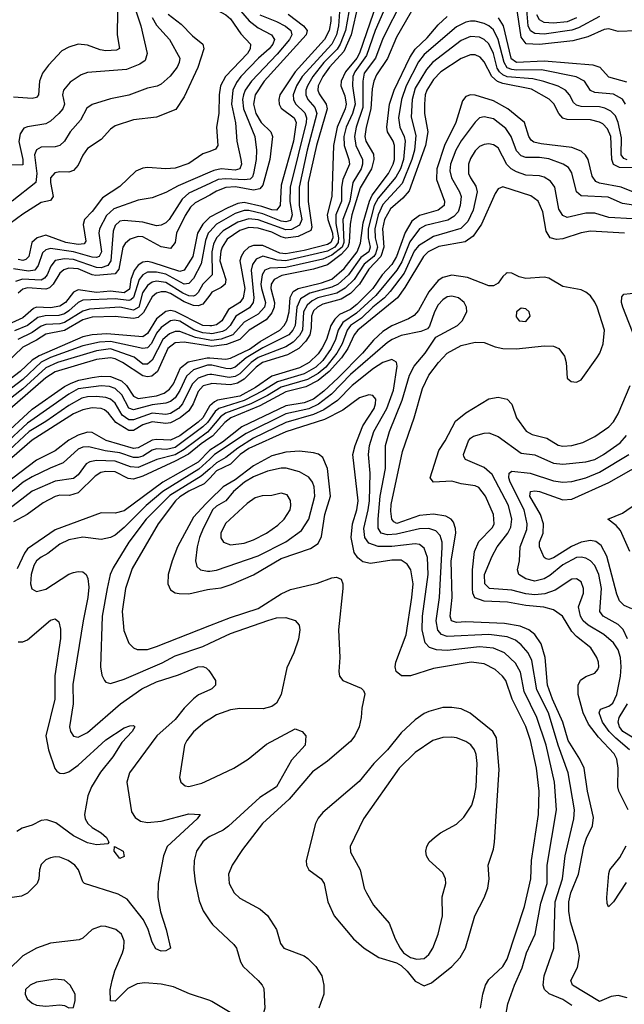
# Model space of a CAD drawing. Header units: inches. Extents: x 884549 to 1028252, y 526810 to 653624.
# Tile 150 of 256: x 959176 to 961797, y 560366 to 564636. Entities that reach past the tile are written whole.
import ezdxf

# ---------------------------------------------------------------- set-up
doc = ezdxf.new("R2010")
doc.units = ezdxf.units.IN
doc.header["$MEASUREMENT"] = 0
doc.layers.add('A9556', color=7, linetype='Continuous')
doc.layers.add('A9566', color=7, linetype='Continuous')

msp = doc.modelspace()

# ---------------------------------------------------------------- linework, layer by layer
at = {"layer": 'A9556', "color": 5}
for points, elevation in [([(959681.2, 564670), (959702.2, 564610), (959728.4, 564490), (959720, 564460), (959696.8, 564443.2), (959639.8, 564420.2), (959470, 564407.8), (959443.3, 564396.7), (959394.9, 564365.1), (959366.1, 564330), (959361.4, 564310), (959370.1, 564269.9), (959363.7, 564250), (959346.1, 564230), (959310, 564196.7), (959290, 564185.2), (959210, 564172.1), (959194.4, 564165.6), (959178.7, 564141.3), (959172.4, 564107.6), (959190.1, 564029.9), (959190, 564006.5), (959134.6, 564005.4)], 2340), ([(959599.8, 564670), (959599.3, 564570), (959608.4, 564511.6), (959595.4, 564504.6), (959550, 564501.5), (959525.7, 564505.7), (959470, 564526.3), (959430, 564530.5), (959390, 564517.7), (959359.2, 564500.8), (959300.7, 564439.3), (959275.6, 564404.4), (959262.7, 564370), (959257.6, 564310), (959250, 564298.7), (959230, 564295.2), (959150, 564301)], 2320), ([(959819.9, 564659.9), (959876.5, 564616.5), (959925.6, 564565.6), (959970.1, 564530.1), (959974.1, 564510), (959949.3, 564429.3), (959890, 564301.2), (959853.6, 564246.4), (959770, 564213.7), (959670, 564201.9), (959590, 564176.5), (959570, 564161.5), (959530, 564116.2), (959470, 564078.2), (959450.5, 564049.5), (959430, 564005.8), (959410, 563982.4), (959390, 563975.5), (959350, 563976.5), (959328.1, 563971.9), (959310.1, 563949.9), (959309.4, 563930), (959321.4, 563870), (959310, 563851.8), (959270, 563843.7), (959190, 563792.3), (959108.1, 563731.9)], 2380), ([(959750, 564645.8), (959770, 564612.3), (959825.4, 564550), (959870.1, 564470.1), (959868.4, 564450), (959859.1, 564430), (959828.9, 564391.1), (959790, 564356.1), (959771.9, 564348.1), (959730, 564339.2), (959650, 564308.6), (959570, 564293.1), (959490, 564268.2), (959467.9, 564252.1), (959439.3, 564200.7), (959394.7, 564150), (959370, 564109.8), (959351, 564090), (959330, 564084.4), (959270, 564083.7), (959250, 564072.6), (959240.1, 564050), (959250.6, 563970), (959245.9, 563930), (959144, 563850)], 2360), ([(960000, 564064.8), (959970, 564053.9), (959910, 564013), (959850, 563992.2), (959810, 563989.3), (959730, 563994.9), (959710, 563992.2), (959680.4, 563979.6), (959610, 563913.6), (959535.8, 563864.2), (959490, 563803.8), (959457.1, 563770), (959451.7, 563748.3), (959463.5, 563676.5), (959456.4, 563663.6), (959430, 563661.3), (959376.2, 563670), (959290, 563701.8), (959251.6, 563690), (959229.1, 563670), (959215.5, 563610), (959203.3, 563596.7), (959190, 563591.8), (959170, 563595.8)], 2420), ([(960000, 563975.1), (959863.8, 563916.2), (959810, 563886.6), (959750, 563863.7), (959690, 563853.2), (959584, 563816), (959552.6, 563787.4), (959521.7, 563730), (959520.1, 563710), (959530.8, 563630), (959520.4, 563610), (959510, 563604.8), (959490, 563606.8), (959410, 563629), (959310, 563643.8), (959290, 563638.5), (959275.1, 563624.9), (959257, 563570), (959241.7, 563550), (959214.9, 563545.1), (959150, 563555.2)], 2440), ([(960000, 563925.8), (959910, 563883.4), (959881.4, 563858.6), (959823.8, 563770), (959810, 563755.8), (959790, 563744.9), (959770, 563742), (959710, 563758.7), (959630, 563766.1), (959610, 563763.2), (959590, 563744.4), (959581, 563719), (959570.9, 563590), (959558.7, 563570), (959530, 563560.9), (959510, 563561.1), (959410, 563595.8), (959370, 563599.6), (959330, 563591.5), (959311.9, 563568.1), (959295.7, 563530), (959284.2, 563515.8), (959270, 563507.2), (959189.1, 563510.9), (959158.7, 563501.3)], 2460), ([(960000, 563876), (959937.7, 563842.3), (959916.8, 563823.2), (959893.4, 563786.6), (959856.8, 563710), (959849.7, 563670), (959830, 563643.9), (959790, 563651), (959710, 563695), (959690, 563696.7), (959655.5, 563684.5), (959634, 563666), (959624.1, 563650), (959605.8, 563554.2), (959590, 563534.6), (959507.1, 563527.1), (959490, 563529.8), (959430, 563556.1), (959390, 563558.9), (959368.3, 563551.7), (959350, 563537.1), (959321.4, 563490), (959306, 563474), (959290, 563468.3), (959210, 563473.4), (959190, 563467.1), (959170, 563450)], 2480), ([(960000, 563779.4), (959970, 563749.9), (959947.3, 563710), (959927, 563610), (959890, 563549.6), (959870, 563543.9), (959750, 563582.6), (959730, 563587), (959710, 563584.9), (959690, 563572.2), (959672.1, 563547.9), (959657.7, 563510), (959652, 563468), (959630, 563451.6), (959570, 563458.6), (959510, 563452.9), (959430, 563464.6), (959410, 563454.1), (959374.4, 563410), (959350, 563393.7), (959310, 563386.7), (959250, 563390.2), (959236.2, 563383.8), (959190, 563343.7), (959110, 563307.3)], 2520), ([(960000, 563717.6), (959993.2, 563710), (959981.2, 563678.8), (959962.5, 563577.5), (959930, 563513.7), (959910, 563491.8), (959890, 563489.5), (959810, 563532.1), (959770, 563541.1), (959730, 563540.9), (959710, 563530.2), (959693.6, 563510), (959670, 563431.9), (959658.1, 563421.9), (959650, 563418.8), (959590, 563425.1), (959450, 563420), (959430, 563409.7), (959390, 563373.6), (959370, 563361.4), (959346.2, 563353.8), (959287.3, 563352.7), (959255.1, 563344.9), (959210, 563310.8), (959153.3, 563286.7)], 2540), ([(960000, 563519.1), (959970.6, 563489.4), (959950, 563453.3), (959937.8, 563442.2), (959930, 563437.9), (959910, 563438.5), (959883.4, 563450), (959810, 563496.2), (959770, 563502.6), (959750, 563497.8), (959730, 563483.5), (959708.9, 563451.1), (959692.7, 563390), (959670, 563376.5), (959610, 563389.6), (959478.5, 563381.5), (959450, 563372.8), (959370, 563322.9), (959350, 563317), (959290, 563315.1), (959270, 563307.9), (959230, 563279.7), (959168.5, 563250)], 2560), ([(960000, 563442.3), (959970, 563403.2), (959950, 563395.6), (959930, 563396.8), (959890, 563412.7), (959830, 563448.3), (959810, 563455.8), (959790, 563456.6), (959770, 563449.6), (959750, 563434.5), (959713, 563367), (959690, 563345.3), (959670, 563340.9), (959590, 563349.8), (959490, 563346.6), (959450, 563334.8), (959370, 563289), (959290, 563273), (959250, 563246.9), (959190, 563216.5), (959115.6, 563144.4)], 2580), ([(960000, 563308.9), (959970, 563310.6), (959850, 563371.5), (959830, 563374.9), (959810, 563370.8), (959770, 563338.4), (959730, 563276.1), (959710, 563260.8), (959554.3, 563274.3), (959490, 563270), (959450, 563260.3), (959261.2, 563178.8), (959230, 563159.6), (959179.1, 563110), (959090, 563044.5)], 2620), ([(960000, 563275.1), (959970, 563278.1), (959931.3, 563291.3), (959870, 563328.7), (959847, 563333), (959829.6, 563330), (959790, 563301.4), (959770, 563276.7), (959748.2, 563231.8), (959730, 563213.6), (959710, 563210.5), (959570, 563240.9), (959521.7, 563238.3), (959450, 563222.1), (959310, 563170.7), (959269.5, 563150.5), (959190, 563076.5), (959090, 563000.5)], 2640), ([(960000, 563246.6), (959938.4, 563258.4), (959870, 563283.4), (959850, 563284.2), (959826, 563274), (959797.5, 563250), (959750, 563160.3), (959730, 563142.3), (959710, 563141.9), (959672.1, 563172.1), (959570, 563208.6), (959510, 563200.4), (959340.6, 563150), (959290, 563126.7), (959190, 563035.2), (959110, 562973.4)], 2660), ([(960000, 563220.8), (959890, 563238.3), (959850, 563235.4), (959818.7, 563210), (959773.2, 563110), (959749.1, 563090.8), (959730, 563087.8), (959710, 563091.5), (959621.7, 563150), (959590, 563165.3), (959570, 563169.6), (959510, 563162.2), (959330.3, 563109.7), (959290, 563083.2), (959133, 562947)], 2680), ([(959096.7, 562823.3), (959230, 562947.3), (959370, 563045.2), (959399.4, 563060.6), (959432.5, 563072.5), (959490, 563084.7), (959530.2, 563090.2), (959570, 563089.1), (959617.5, 563070), (959639.7, 563050), (959670, 563004), (959690, 562992.9), (959770, 563005.8), (959802.9, 563017.1), (959826.4, 563033.6), (959843, 563057), (959874.1, 563125.9), (959907, 563153), (959989.5, 563170.5), (960000, 563169.7)], 2720), ([(960000, 563137.6), (959990, 563137.5), (959930, 563117.5), (959899.3, 563090), (959870, 563027.5), (959850, 562996.9), (959830, 562980.9), (959810, 562973.4), (959750, 562965.7), (959670, 562944.5), (959650, 562951.1), (959618.8, 563010), (959590, 563037.5), (959565, 563045), (959530, 563048.2), (959430, 563034.8), (959390, 563012.1), (959210, 562887), (959110, 562794.1)], 2740), ([(960000, 563097), (959990, 563096.6), (959950, 563081.6), (959924.4, 563055.6), (959882.7, 562970), (959864.7, 562950), (959830, 562928.9), (959810, 562924.6), (959750, 562929.4), (959670, 562901.7), (959650, 562901), (959621.1, 562921.1), (959590, 562973.6), (959570, 562991), (959550, 562998), (959510, 563002.1), (959470, 563000.7), (959445.6, 562994.4), (959390, 562963), (959290, 562893.4), (959218.2, 562850), (959130.6, 562769.4)], 2760), ([(960000, 563056), (959972.2, 563047.8), (959950, 563024.2), (959927.8, 562970), (959910, 562939.5), (959872.6, 562910), (959830, 562888.3), (959810, 562885.1), (959750, 562892.4), (959710, 562879.4), (959670, 562854.8), (959650, 562855.2), (959592.7, 562890), (959562.1, 562930), (959544.7, 562944.7), (959530, 562950.7), (959490, 562953.7), (959450, 562944.8), (959410, 562926.4), (959230, 562813.4), (959143.1, 562736.9)], 2780), ([(960000, 562961.4), (959999.3, 562960.7), (959969.7, 562910.3), (959949.8, 562890.2), (959870, 562831.9), (959830, 562812.2), (959770, 562816.4), (959750, 562812.4), (959690, 562779.2), (959670, 562777.3), (959551.8, 562811.8), (959490, 562845.5), (959470, 562846.8), (959430, 562834.8), (959390, 562812.1), (959330, 562765.9), (959250, 562725.4), (959110, 562621.2)], 2820), ([(960000, 562903.4), (959990.6, 562890), (959970.7, 562870), (959850, 562780.9), (959812.8, 562772.8), (959770, 562775.2), (959750, 562769.5), (959710, 562743.4), (959690, 562737.1), (959670, 562737.1), (959610, 562758.2), (959546.5, 562766.5), (959476.1, 562783.9), (959450, 562782.1), (959430, 562774.2), (959365.6, 562714.4), (959308, 562692), (959230, 562654), (959191.3, 562630), (959090, 562547)], 2840), ([(960000, 562859.2), (959990, 562847.4), (959890, 562772.9), (959850, 562749.4), (959771.3, 562728.7), (959690, 562693.9), (959656.5, 562696.5), (959590, 562721.7), (959510, 562724.5), (959481.1, 562718.9), (959465, 562710), (959430, 562662.9), (959410, 562646.4), (959330, 562635.4), (959230, 562591.4), (959116.8, 562503.2)], 2860), ([(960000, 562822.3), (959962.4, 562797.6), (959907.6, 562752.4), (959850, 562721.3), (959710, 562656.7), (959670, 562644.4), (959646.3, 562646.3), (959590, 562675), (959550, 562677.6), (959528, 562672), (959503.8, 562656.2), (959430, 562585), (959392.5, 562572.5), (959350, 562574.2), (959330, 562569.1), (959278.8, 562541.2), (959209, 562491), (959150, 562458.6)], 2880), ([(960000.1, 562770), (959950, 562718), (959797.5, 562630), (959630, 562506.9), (959590, 562496.4), (959530, 562497.5), (959330, 562424.5), (959210, 562341.7), (959196.9, 562323.1), (959165.2, 562254.8)], 2920), ([(960000, 562730.5), (959952.9, 562687.1), (959797.2, 562590), (959724.5, 562530), (959630, 562434.2), (959590, 562400.4), (959570, 562390.9), (959530, 562382.3), (959450, 562392.1), (959390, 562381), (959350, 562361.5), (959299.1, 562320.9), (959270, 562305.3), (959249.8, 562290.2), (959238.1, 562270), (959225.8, 562230), (959222.7, 562190), (959228.5, 562168.5), (959250, 562156.1), (959290, 562166.5), (959390, 562231.4), (959410, 562239.1), (959430, 562243.2), (959450, 562241.2), (959464.9, 562230), (959472.4, 562212.4), (959475.5, 562175.5), (959472.5, 562130), (959450.9, 562030), (959407.5, 561752.5), (959408.7, 561670), (959392.4, 561570), (959397.1, 561550), (959410, 561529.2), (959430, 561525.5), (959470, 561544.4), (959612.9, 561670), (959706.3, 561733.7), (959770, 561764.9), (959864.4, 561795.6), (959949.2, 561829.2), (959970, 561830.9), (959985.4, 561825.4), (959995.2, 561815.2), (960000, 561808.1)], 2940), ([(960000, 562688.9), (959963, 562657), (959827.3, 562572.7), (959724.6, 562470), (959650.1, 562370), (959581.2, 562258.8), (959569.3, 562230), (959555.6, 562170), (959534.2, 562050), (959527, 561830), (959533.2, 561793.2), (959543.6, 561770), (959550, 561763.1), (959570, 561758.2), (959630, 561776.8), (959793.4, 561846.6), (959850, 561877.3), (959970, 561917.7), (960000, 561932)], 2960), ([(960000, 562648.4), (959976.3, 562623.7), (959910, 562591.7), (959870, 562566.6), (959852, 562550), (959777, 562450), (959663.6, 562256.4), (959634.5, 562170), (959620.3, 562070), (959627.5, 561987.5), (959650, 561932.6), (959670, 561912), (959685.7, 561905.7), (959730, 561905.4), (959770, 561917.5), (960000, 562008.5)], 2980), ([(960000, 562554), (959982.7, 562537.3), (959930, 562478.4), (959860.9, 562350), (959836.8, 562290), (959820.1, 562230), (959818.3, 562190), (959830, 562163.2), (959850.8, 562150.8), (959867.3, 562147.3), (959910, 562147), (959990, 562165.3), (960000, 562166.6)], 3020), ([(960000, 562486.1), (959971.5, 562430), (959956.2, 562390), (959945, 562350), (959938.9, 562290), (959944.9, 562264.9), (959959.5, 562250), (959990, 562244.1), (960000, 562245.4)], 3040), ([(959170, 561938), (959190, 561937.8), (959210, 561946.6), (959310, 562032.6), (959330, 562038.7), (959345.7, 562025.7), (959353.1, 561993.1), (959353.2, 561953.2), (959328.8, 561791.2), (959329, 561690), (959289.2, 561530), (959301.5, 561470), (959328.9, 561388.9), (959337.8, 561377.8), (959350, 561368.8), (959367.4, 561367.4), (959390, 561374.7), (959430, 561403.4), (959550, 561513), (959630, 561565.4), (959654.1, 561574.1), (959670, 561574.9), (959674.9, 561570), (959664.4, 561550), (959618.7, 561501.3), (959580.4, 561439.6), (959527.1, 561372.9), (959488.4, 561310), (959471.8, 561270), (959456.8, 561190), (959460.9, 561170), (959471.2, 561150), (959490, 561132.9), (959528.9, 561110), (959552.1, 561090), (959563.1, 561070), (959558, 561062), (959510, 561057.9), (959470, 561065.9), (959410, 561096.5), (959333.2, 561153.2), (959293.9, 561166.1), (959270, 561163), (959230, 561142.5), (959187.6, 561130), (959164.1, 561115.9)], 2920), ([(960000, 561729.6), (959952.1, 561707.9), (959930, 561691.7), (959888.8, 561650), (959850, 561601.3), (959771.3, 561530), (959652.3, 561370), (959640.2, 561330), (959661.6, 561201.6), (959676.6, 561176.6), (959700, 561160), (959730, 561154.6), (959790, 561160.4), (959910, 561191.7), (959958, 561190), (959945.2, 561170), (959815.8, 561050), (959799.5, 561010), (959776.1, 560890), (959775.8, 560830), (959787.1, 560767.1), (959811.8, 560690), (959830, 560609.6), (959810, 560598.9), (959790, 560597.4), (959766.2, 560606.2), (959750, 560635.1), (959732.6, 560690), (959713, 560733), (959642.1, 560822.1), (959603.5, 560843.5), (959457.2, 560890), (959450, 560897.2), (959431, 560950), (959414.8, 560970), (959386.3, 560990), (959350, 561004.8), (959330, 561006.2), (959310, 561001.5), (959290, 560993.5), (959270, 560973.3), (959262.8, 560950), (959259.6, 560910), (959251.5, 560890), (959210, 560848.3), (959184.3, 560835.7), (959050, 560817.2)], 2940), ([(960000, 561603.1), (959979.2, 561590), (959930, 561547.8), (959900.7, 561510), (959891.3, 561490), (959869, 561350), (959874.4, 561330), (959893.3, 561313.3), (959910.3, 561310.4), (959965.8, 561325.8), (960000, 561341.7)], 2960), ([(960000, 561093.4), (959993.1, 561090), (959970, 561070.7), (959943, 561030), (959932, 560990), (959931.1, 560950), (959937.3, 560897.3), (959955.1, 560815.1), (959971.2, 560771.2), (960000, 560728.8)], 2960), ([(960000, 560382.1), (959912.2, 560412.2), (959842.5, 560442.5), (959790, 560453.7), (959718.8, 560458.8), (959685, 560455), (959645.2, 560434.8), (959590, 560380.5), (959570, 560382), (959569.3, 560429.3), (959576.6, 560470), (959589, 560511), (959622.6, 560590), (959628.5, 560610), (959630, 560642), (959617.4, 560670), (959592.8, 560690), (959550, 560703.1), (959530, 560704.5), (959490.4, 560690), (959450, 560652.6), (959434.3, 560645.7), (959310, 560631.8), (959249.7, 560610.3), (959190, 560576.2), (959126.3, 560513.7)], 2960)]:
    msp.add_lwpolyline(points, dxfattribs=dict(at, elevation=elevation))
for points, elevation in [([(959610, 560998), (959586.4, 561030), (959588, 561050), (959624.9, 561030), (959630, 561006.6)], 2920), ([(959330, 560474.8), (959250, 560461.8), (959222.4, 560450), (959202, 560430), (959200.2, 560410), (959208.6, 560390), (959230, 560371.9), (959250, 560363.2), (959290, 560358.9), (959350, 560363.8), (959370, 560360.7), (959390, 560351), (959410, 560352), (959416.9, 560383.1), (959416.3, 560410), (959395.8, 560450), (959370, 560470.9)], 2980)]:
    msp.add_lwpolyline(points, close=True, dxfattribs=dict(at, elevation=elevation))
at = {"layer": 'A9566', "color": 5}
for points, elevation in [([(960793.8, 564766.2), (960716.6, 564590), (960679.3, 564480.7), (960628.9, 564410), (960621, 564390), (960618.3, 564350), (960630, 564270), (960619.1, 564230), (960591.5, 564170), (960581.7, 564130), (960583.3, 564090), (960603.3, 564030), (960605.4, 564010), (960577.3, 563942.7), (960571.8, 563910), (960570.8, 563850), (960546.7, 563790), (960547.3, 563752.7), (960559, 563690), (960557.6, 563670), (960543, 563650), (960510, 563632.7), (960330, 563590), (960292.9, 563592.9), (960230, 563610.2), (960201.6, 563598.4), (960184.9, 563575.1), (960179.9, 563550), (960191.2, 563430), (960188.9, 563410), (960173.1, 563386.9), (960113.6, 563350), (960088.8, 563310), (960070, 563291.7), (960055.6, 563284.4), (960010, 563274), (960000, 563275.1)], 2640), ([(960070.6, 564750), (960170.7, 564630.7), (960210, 564600.9), (960268.5, 564570), (960280.3, 564550), (960274, 564530), (960257.6, 564510), (960211.2, 564468.8), (960135.5, 564390), (960115.8, 564364.2), (960100.2, 564330), (960094.2, 564270), (960111.2, 564188.8), (960117.1, 564110), (960135.2, 564030), (960137.4, 564010), (960130.8, 563989.2), (960110, 563983.3), (960050, 563989.5), (960017.4, 563982.6), (960000, 563975.1)], 2440), ([(960836.1, 564723.9), (960750, 564555.2), (960718.3, 564470), (960670, 564403.9), (960663.9, 564370), (960664.4, 564255.6), (960634.9, 564170), (960627.2, 564130), (960633.6, 564090), (960662.5, 564030), (960662.5, 564010), (960656.6, 563990), (960620.7, 563930), (960607, 563850), (960577.8, 563770), (960581.8, 563670), (960573.6, 563650), (960530, 563614.6), (960490, 563597.5), (960330, 563561.3), (960260.7, 563559.3), (960238.7, 563550), (960227.3, 563530), (960222.3, 563490), (960223.9, 563470), (960242.6, 563410), (960238.2, 563390), (960210, 563359), (960150, 563324.5), (960100.5, 563270), (960050, 563250.3), (960010, 563244.7), (960000, 563246.6)], 2660), ([(960000, 564712.7), (960030, 564678.7), (960070, 564657.6), (960090, 564639.8), (960135.5, 564575.5), (960177.1, 564530), (960175.2, 564510), (960163.2, 564490), (960069.1, 564390), (960046.6, 564350), (960040.8, 564310), (960039.9, 564230), (960030.1, 564170), (960035, 564090), (960025.8, 564074.2), (960000, 564064.8)], 2420), ([(960724.5, 564710), (960649.3, 564490.7), (960637.6, 564470), (960588.7, 564410), (960569.8, 564370), (960569, 564350), (960585.8, 564305.8), (960591.4, 564270), (960587.7, 564250), (960553, 564170), (960537.3, 564090), (960529, 563870), (960509.7, 563790), (960511.9, 563770), (960532.8, 563710), (960534.3, 563690), (960524.4, 563670), (960510, 563662), (960410, 563635.2), (960330, 563620.6), (960304.2, 563624.2), (960230, 563657.4), (960190, 563657.7), (960169.7, 563650), (960147.8, 563630), (960135.9, 563610), (960130.9, 563590), (960151.7, 563470), (960145.8, 563430), (960130.1, 563410), (960081.2, 563378.8), (960052.6, 563330), (960030, 563313.1), (960010, 563308.3), (960000, 563308.9)], 2620), ([(961689.2, 564650.8), (961598.6, 564601.4), (961569.2, 564590.8), (961450, 564573.5), (961410, 564577), (961390, 564588.6), (961380.1, 564610), (961368.6, 564750)], 2660), ([(960643.7, 564703.7), (960613.2, 564570), (960581.7, 564498.3), (960518.6, 564430), (960490.5, 564390), (960470, 564350), (960468.5, 564330), (960474.1, 564314.1), (960504.9, 564270), (960508.9, 564250), (960462.5, 564090), (960426.5, 563930), (960427.3, 563847.3), (960443.3, 563736.7), (960438.2, 563721.8), (960383.9, 563696.1), (960330, 563689.4), (960310, 563694.8), (960270, 563715.5), (960210, 563732.7), (960170, 563734.7), (960130, 563721.7), (960076.2, 563683.8), (960053.5, 563650), (960048, 563632), (960044, 563590), (960069.3, 563510), (960066.5, 563490), (960050, 563475.1), (960010, 563455.3), (960000, 563442.3)], 2580), ([(960890, 564700.4), (960810, 564560.7), (960770, 564468), (960723.5, 564396.5), (960711.4, 564370), (960703.9, 564336.1), (960698.5, 564250), (960678.1, 564170), (960673, 564130), (960676.4, 564110), (960710, 564053.5), (960712.2, 564030), (960702, 563990), (960652.8, 563907.2), (960616.6, 563790), (960608.3, 563750), (960604.5, 563670), (960598.3, 563650), (960570, 563617.6), (960510, 563573.5), (960450, 563554), (960313, 563527), (960278.8, 563510), (960267, 563490), (960265.6, 563470), (960280.5, 563410), (960279.5, 563390), (960270, 563365.4), (960244.7, 563335.3), (960170.4, 563289.6), (960130, 563249.8), (960072.6, 563227.4), (960010, 563219.3), (960000, 563220.8)], 2680), ([(960602.7, 564670), (960589.2, 564590), (960566.1, 564530), (960552.1, 564507.9), (960494.6, 564450), (960447.3, 564390), (960423.3, 564350), (960417.1, 564330), (960417.1, 564310), (960425.7, 564290), (960455.6, 564255.6), (960464.3, 564230), (960422.6, 564070), (960387.8, 563910), (960388.5, 563830), (960399.7, 563770), (960390, 563745.8), (960353.9, 563726.1), (960330, 563724.3), (960210, 563768.2), (960170, 563772), (960122, 563758), (960058.8, 563721.2), (960029.8, 563690), (960017, 563663), (960008.8, 563630), (960010.8, 563530), (960000, 563519.1)], 2560), ([(960562.5, 564670), (960559, 564610), (960549.5, 564570), (960529.4, 564530.6), (960400.3, 564390), (960375.7, 564350), (960361.7, 564310), (960363.1, 564290), (960371.9, 564271.9), (960411.8, 564231.8), (960419.5, 564210), (960417.9, 564190), (960348.4, 563910), (960347.8, 563847.8), (960357.6, 563790), (960350, 563766), (960330, 563760), (960310, 563763.1), (960230, 563794.8), (960170, 563808.9), (960150, 563809.2), (960110, 563795.1), (960029, 563750), (960000, 563717.6)], 2540), ([(961850, 564587.4), (961770, 564585.3), (961730, 564596.6), (961710, 564594.2), (961638.6, 564561.4), (961574.7, 564545.3), (961430, 564529.4), (961371.1, 564531.1), (961350, 564559.9), (961330, 564696.8)], 2680), ([(960340.6, 564660.6), (960406.8, 564610), (960422.8, 564590), (960417.5, 564570), (960235.5, 564370), (960196.4, 564310), (960190.3, 564270), (960200.4, 564230), (960223.4, 564190), (960264.9, 564150), (960271.6, 564130), (960260.4, 564030), (960230, 563919.4), (960217.8, 563902.2), (960190, 563897.7), (960111.2, 563911.2), (960070, 563908.4), (960030, 563892.2), (960000, 563876)], 2480), ([(960216.8, 564656.8), (960290, 564628.8), (960328.8, 564608.8), (960351.1, 564590), (960356.1, 564570), (960345.9, 564550), (960292.8, 564487.2), (960180.6, 564370), (960154, 564330), (960146, 564310), (960142.1, 564290), (960146.8, 564250), (960195.3, 564130), (960202.9, 564070), (960201.3, 564030), (960189.7, 563970), (960185.3, 563954.7), (960175.4, 563944.6), (960150, 563941.1), (960070, 563946.4), (960036.9, 563943.1), (960000, 563925.8)], 2460), ([(960525, 564650), (960525.2, 564630), (960517.3, 564590), (960498.3, 564550), (960370.3, 564410), (960304.5, 564310), (960299.1, 564290), (960300.6, 564270), (960310, 564252.7), (960366.8, 564210), (960374.8, 564190), (960362.6, 564110), (960310, 563918.8), (960304.8, 563830), (960290.1, 563810), (960270, 563811.3), (960226.5, 563826.5), (960150, 563843.1), (960121.3, 563838.7), (960079.2, 563820.8), (960000.3, 563779.7), (960000, 563779.4)], 2520), ([(960000, 563169.7), (960070, 563164.6), (960090, 563167.9), (960171.9, 563208.1), (960218.9, 563241.1), (960303.4, 563290), (960323.3, 563310), (960334.3, 563330), (960344.3, 563370), (960348.4, 563431.6), (960362.1, 563457.9), (960383.5, 563470), (960484.9, 563495.1), (960530, 563511.5), (960583.2, 563556.8), (960639, 563630), (960653.3, 563666.7), (960665.2, 563754.8), (960692.4, 563850), (960704.8, 563875.2), (960775.6, 563970), (960796, 564010), (960800.6, 564030), (960801.3, 564090), (960795.9, 564110), (960771.4, 564150), (960767.3, 564170), (960779.7, 564270), (960798.9, 564330), (960867.1, 564472.9), (960890.8, 564509.2), (960942.1, 564557.9), (960990, 564614.4), (961030, 564650)], 2720), ([(961803, 564270), (961790, 564291.4), (961750, 564312.8), (961670, 564321.2), (961650, 564329.4), (961625.2, 564370), (961588.5, 564388.5), (961438.7, 564418.7), (961330, 564417.9), (961310, 564419.7), (961290, 564427.8), (961275.9, 564450), (961250.8, 564550.8), (961230, 564592.2), (961210, 564609.9), (961190, 564619.6), (961150.4, 564629.6), (961130.1, 564629.9), (961110, 564625.9), (961070, 564605.6), (960930, 564485), (960905.8, 564454.2), (960851.2, 564350), (960831.4, 564290), (960819, 564210), (960824.4, 564170), (960843.4, 564130), (960847.7, 564110), (960840.5, 564030), (960826.4, 563990), (960806.6, 563953.4), (960730, 563862.6), (960713.2, 563830), (960687.5, 563730), (960686.8, 563690), (960696.2, 563650), (960690.2, 563630), (960655.2, 563604.8), (960602, 563530), (960557.4, 563490), (960530, 563475.8), (960433.7, 563450), (960393.7, 563426.3), (960378.1, 563390), (960369.8, 563310), (960360.8, 563290), (960343.1, 563270), (960230, 563213.7), (960158.6, 563170), (960110, 563129.7), (960090, 563122.6), (960070, 563123), (960010, 563137.7), (960000, 563137.6)], 2740), ([(961250, 564644.9), (961271.8, 564610), (961305.7, 564470), (961330, 564451.7), (961450, 564457.3), (961661, 564441), (961690.6, 564430), (961729, 564389), (961806.9, 564366.9)], 2720), ([(961590, 564644.9), (961550, 564626.3), (961490, 564621.3), (961450, 564624), (961430, 564635.4), (961418, 564658)], 2640), ([(961810, 564028.5), (961794.8, 564034.9), (961784.2, 564050), (961784.5, 564124.5), (961770.9, 564190.9), (961758.7, 564218.7), (961739.4, 564239.4), (961712.9, 564252.9), (961690, 564258.1), (961610, 564260.5), (961590, 564265.8), (961577, 564277), (961559.7, 564310), (961542, 564330), (961510, 564347.5), (961448.9, 564368.9), (961400.2, 564380.2), (961290, 564388.8), (961270, 564396.8), (961255.7, 564410), (961246.7, 564426.7), (961229.7, 564490), (961210, 564531.7), (961190, 564550.7), (961170, 564560.9), (961130, 564563), (961090, 564545.7), (960965.5, 564450), (960939.5, 564420.5), (960890, 564339), (960877.6, 564290), (960873.8, 564213.8), (960894, 564134), (960888.4, 564070), (960876.9, 564030), (960833.6, 563926.4), (960750, 563834.5), (960730.2, 563790), (960715.1, 563730), (960717.6, 563690), (960727.2, 563650), (960719, 563621), (960710.8, 563609.2), (960670, 563576), (960626.4, 563510), (960587.7, 563472.3), (960550.4, 563449.6), (960469.3, 563430), (960443.6, 563416.4), (960421.9, 563398.1), (960407, 563370), (960401.7, 563290), (960390, 563266.4), (960362.4, 563237.6), (960330, 563218.3), (960210, 563171.5), (960179.8, 563150), (960130, 563100.1), (960110, 563088.7), (960085.1, 563085.1), (960010, 563097.4), (960000, 563097)], 2760), ([(961873.9, 563993.9), (961775.9, 563995.8), (961750, 564008.2), (961743.7, 564030), (961739, 564130), (961723.7, 564163.7), (961704.1, 564184.1), (961690, 564192.1), (961650, 564201.9), (961550, 564203.4), (961530, 564209.5), (961513, 564230), (961492.1, 564272.1), (961471.2, 564291.2), (961394.7, 564334.7), (961270, 564359.2), (961248, 564368), (961222.9, 564390), (961190, 564454.2), (961173.1, 564473.1), (961150, 564484.5), (961130, 564484.6), (961090, 564467.5), (961002, 564410), (960970, 564377.5), (960941.7, 564330), (960934.4, 564310), (960930.4, 564270.4), (960931.7, 564230), (960945.7, 564150), (960935.5, 564090), (960865.2, 563894.8), (960837.5, 563862.5), (960784, 563815.9), (960758.3, 563770), (960749.3, 563730), (960754.8, 563650), (960742.3, 563610), (960690, 563554.3), (960649.3, 563490), (960610, 563449.2), (960570, 563424.6), (960490, 563402.6), (960467.1, 563390), (960450, 563373.2), (960441.1, 563350), (960440.3, 563299.7), (960433.5, 563270), (960417.4, 563242.6), (960386.2, 563210), (960337.4, 563182.6), (960228.6, 563150), (960201.7, 563130), (960150, 563076.8), (960120.3, 563059.7), (960090, 563053), (960010, 563058.9), (960000, 563056)], 2780), ([(961844.9, 563884.9), (961783.5, 563910), (961690, 563927), (961673.9, 563933.9), (961657.8, 563957.8), (961640.8, 564030), (961629.5, 564049.5), (961610, 564066.7), (961570, 564081.7), (961437.4, 564097.4), (961405.6, 564105.7), (961394, 564114), (961383.7, 564130), (961364.6, 564190), (961292.7, 564250), (961230, 564284.6), (961150.7, 564309.3), (961130, 564311), (961110, 564303.4), (961095.6, 564284.4), (961067.4, 564190), (961018, 564090), (960984.1, 563990), (960983, 563943), (961017.8, 563850), (961015.7, 563830), (960991, 563810), (960910, 563787.7), (960876.9, 563763.1), (960846.8, 563713.2), (960809.7, 563610), (960790, 563575), (960748, 563530), (960706.6, 563470), (960638.2, 563401.8), (960610, 563380), (960562.6, 563357.4), (960542.1, 563337.9), (960524.4, 563310), (960505.6, 563250), (960487.1, 563212.9), (960470, 563187.9), (960430.6, 563150), (960390, 563127), (960270, 563090.2), (960199, 563041), (960130, 563003.5), (960034.1, 562985.9), (960020.3, 562979.7), (960000, 562961.4)], 2820), ([(961885.4, 563825.4), (961790, 563838.7), (961726.8, 563866.8), (961610, 563872.8), (961589.9, 563889.9), (961570, 563971.5), (961555.9, 563995.9), (961532.6, 564010), (961470, 564032.9), (961430, 564039), (961370, 564038.8), (961350, 564045.3), (961330, 564067.1), (961307.2, 564130), (961284.2, 564164.2), (961230, 564206.1), (961190, 564215.6), (961170, 564210.5), (961150, 564192.3), (961090, 564110.9), (961067.4, 564070), (961044.4, 564010), (961041.1, 563981.1), (961047.8, 563950), (961083.1, 563890), (961089.7, 563870), (961086.4, 563830), (961076.5, 563803.5), (961057.9, 563782.1), (961032.5, 563767.5), (960935.8, 563744.2), (960910, 563728.7), (960867.3, 563672.7), (960833.5, 563586.5), (960811.7, 563550), (960719.8, 563440.2), (960636.6, 563363.4), (960576.7, 563323.3), (960556.8, 563290), (960545.1, 563250), (960526.3, 563210), (960490, 563158.8), (960459.8, 563130), (960410, 563100.4), (960294, 563066), (960230, 563026.1), (960150, 562984.3), (960039.7, 562950), (960023.3, 562936.7), (960000, 562903.4)], 2840), ([(961832.8, 563772.8), (961730, 563779), (961670, 563797.9), (961630, 563797.4), (961550, 563779.1), (961530, 563786.5), (961513.9, 563813.9), (961496.6, 563910), (961476.7, 563936.7), (961450, 563953.7), (961430, 563959.6), (961370, 563961.8), (961330, 563975.8), (961306.4, 563990), (961287.9, 564007.9), (961250, 564080.2), (961230, 564094), (961210, 564097.9), (961190, 564095.6), (961170, 564086.6), (961150, 564067.5), (961130, 564033.8), (961122.1, 564010), (961122.4, 563970), (961130.1, 563950), (961154.3, 563914.3), (961159.3, 563890), (961142.2, 563810), (961119.6, 563760.4), (961088.9, 563731.1), (960970, 563695.9), (960904.6, 563655.4), (960886.9, 563633.1), (960842.4, 563537.6), (960781.8, 563458.2), (960757.3, 563430), (960707.4, 563390), (960658.1, 563341.9), (960610, 563309.4), (960596, 563290), (960574.3, 563230), (960551.3, 563190), (960502.7, 563130), (960470, 563102.3), (960424.2, 563075.8), (960310, 563043), (960250, 563006.4), (960177.8, 562970), (960068.8, 562930), (960046.2, 562913.8), (960000, 562859.2)], 2860), ([(961797.7, 563710), (961650, 563719.6), (961610, 563711.4), (961530, 563685.3), (961503.3, 563683.3), (961476.4, 563690), (961458.6, 563718.6), (961443.5, 563803.5), (961424.3, 563850), (961392.6, 563872.6), (961270, 563911.7), (961250, 563902.9), (961237.1, 563882.9), (961178.6, 563750), (961142.1, 563697.9), (961106.7, 563673.3), (960992.5, 563652.5), (960946.5, 563630), (960927.4, 563610), (960845.5, 563474.5), (960813.4, 563430), (960641.7, 563290), (960626.6, 563270), (960599.4, 563210), (960570.8, 563170), (960518.4, 563110), (960470, 563072.2), (960416.4, 563043.6), (960330, 563022.6), (960218, 562962), (960092.3, 562910), (960066, 562890), (960011.7, 562830), (960000, 562822.3)], 2880), ([(961810, 560394.6), (961770, 560404.4), (961740.2, 560399.8), (961690, 560379.1), (961573, 560450), (961564.7, 560470), (961594.5, 560525.5), (961602.8, 560577.2), (961594.5, 560625.5), (961563.4, 560723.4), (961556.5, 560770), (961556.6, 560810), (961564.9, 560850), (961599.1, 560930), (961621.4, 561050), (961633.4, 561086.6), (961659.6, 561140.4), (961663.3, 561176.7), (961638.1, 561290), (961623, 561390), (961604.4, 561430), (961554.5, 561510), (961530.7, 561590), (961486, 561690), (961464.9, 561750), (961453.5, 561870), (961436.1, 561930), (961409.9, 561970), (961383.7, 561990), (961346.2, 562006.2), (961277.2, 562017.2), (961110, 562025.2), (961070, 562021.6), (961048.7, 562028.7), (961041.8, 562050), (961051, 562130), (961046.7, 562290), (961066.4, 562410), (961066, 562430), (961057, 562457), (961046.5, 562470), (961023.2, 562483.2), (960970, 562491.5), (960910, 562485.8), (960811.1, 562451.1), (960798.1, 562458.1), (960789.5, 562469.5), (960784.8, 562504.8), (960786.8, 562533.2), (960836, 562764), (960886.7, 562910), (960922.5, 563037.5), (960950, 563095), (960992.4, 563150), (961030, 563189.4), (961090, 563223), (961150, 563237.1), (961190, 563235.9), (961237, 563217), (961270.1, 563210.1), (961330, 563208.9), (961450, 563221.9), (961490, 563219.8), (961513.6, 563210), (961537.5, 563177.5), (961544.8, 563150), (961550, 563082), (961566.7, 563066.7), (961590, 563064.4), (961610, 563074.9), (961677.9, 563170), (961690.9, 563190), (961705.2, 563230), (961711.5, 563290), (961679.4, 563390), (961670, 563411.5), (961650, 563438.3), (961630, 563455.1), (961610, 563464.6), (961530, 563479.1), (961470, 563516), (961450, 563519.7), (961370, 563514), (961341.2, 563521.2), (961310, 563537.4), (961290, 563539.2), (961284.5, 563535.5), (961270, 563522.4), (961250, 563493), (961230, 563481.5), (961210, 563482.8), (961117.7, 563517.7), (961050, 563529.1), (961010, 563518.8), (960990, 563505), (960950, 563456.7), (960904.8, 563375.2), (960886.4, 563353.6), (960861.6, 563338.4), (960790, 563309.2), (960750, 563283.4), (960710, 563246.7), (960662.9, 563190), (960556.6, 563083.4), (960495, 563025), (960450, 562991.1), (960410, 562975.1), (960330, 562961.7), (960139.3, 562870), (960055.7, 562804.3), (960000.1, 562770)], 2920), ([(961570, 560360.7), (961530, 560387.8), (961471.1, 560411.1), (961451.7, 560430), (961445.6, 560450), (961450.5, 560490), (961491.1, 560610), (961496.8, 560810), (961528.7, 560910), (961540.8, 561010), (961577.7, 561170), (961580.9, 561210), (961553.6, 561370), (961510.5, 561490.5), (961468.6, 561630), (961418, 561730), (961396.9, 561856.9), (961380.8, 561890), (961350, 561925.9), (961325.2, 561945.2), (961290, 561959.8), (961210, 561969.7), (961030, 561961.8), (961004.5, 561970), (960989.2, 561989.2), (960981.8, 562030), (960996.6, 562130), (961008.1, 562348.1), (961007.5, 562370), (960999, 562399), (960979.9, 562419.9), (960950.2, 562430.2), (960910, 562427.9), (960810, 562405.8), (960770, 562402), (960743.8, 562410), (960730.9, 562430.9), (960730.2, 562470), (960739.2, 562570), (960761.5, 562690), (960761.8, 562790), (960779.6, 562850), (960834.4, 562985.6), (960865.4, 563094.6), (960886.4, 563133.6), (960933.8, 563190), (960980.8, 563259.2), (961073.8, 563310), (961094.7, 563330), (961115, 563370), (961113.6, 563390), (961103.7, 563410), (961078.7, 563430), (961050, 563437.7), (961030, 563433.7), (961010, 563421.7), (960990, 563399.6), (960974.9, 563370), (960952.9, 563307.1), (960943.9, 563296.1), (960915.9, 563284.1), (960830, 563266.5), (960790.9, 563250), (960770, 563236), (960610, 563096.9), (960527.8, 563012.2), (960471.7, 562968.3), (960430, 562949.2), (960330, 562927.4), (960157.8, 562842.2), (960021.2, 562750), (960000, 562730.5)], 2940), ([(961845, 563250), (961791.1, 563390), (961785.7, 563410), (961785.8, 563434.2), (961794.6, 563445.4), (961850, 563451.4)], 2880), ([(961282.9, 560310), (961292.1, 560367.9), (961321.3, 560450), (961354.9, 560525.1), (961372.7, 560590), (961410.2, 560669.8), (961434.7, 560805.3), (961462.8, 560890), (961463.1, 560970), (961503.4, 561210), (961494.8, 561330), (961458.4, 561490), (961417.6, 561610), (961362.7, 561722.7), (961346.9, 561806.9), (961325.5, 561845.5), (961277.6, 561890), (961230, 561911.5), (961170, 561915.9), (961030, 561901.2), (960983.1, 561903.1), (960953.1, 561913.1), (960934.4, 561934.4), (960920.9, 561990), (960922.4, 562050), (960947.6, 562230), (960943.5, 562303.5), (960930, 562345), (960910, 562359.7), (960890, 562363), (960788.8, 562351.3), (960730, 562351.9), (960690, 562366.3), (960671.8, 562390), (960667.6, 562430), (960687.4, 562510), (960692.6, 562550), (960695, 562670), (960688.5, 562750), (960692.5, 562790), (960710.9, 562850), (960768.4, 562950), (960796.9, 563030), (960813.1, 563133.1), (960810, 563150.9), (960790, 563162.2), (960750, 563150.3), (960710, 563124.1), (960618.1, 563050), (960554.7, 562985.3), (960495.4, 562944.6), (960450, 562924.4), (960330, 562890), (960190, 562822.2), (960121.3, 562778.7), (960070, 562737.1), (960030, 562714.8), (960000, 562688.9)], 2960), ([(961813.6, 561210), (961773.7, 561290), (961768.9, 561310), (961769.9, 561390.1), (961764.5, 561430), (961752.8, 561452.8), (961684.8, 561524.8), (961641.7, 561581.7), (961619.2, 561630), (961596.7, 561710), (961596.9, 561750), (961607.8, 561772.2), (961630, 561787.8), (961670, 561802.8), (961682.2, 561817.8), (961686.8, 561830), (961685.5, 561850), (961677.5, 561870), (961651.9, 561911.9), (961590, 561960.9), (961570, 561983), (961528.9, 562048.9), (961490, 562077.5), (961449, 562089), (961370, 562095.9), (961290.3, 562109.7), (961190, 562115.2), (961149.3, 562129.3), (961139.9, 562150), (961139.3, 562170), (961139.3, 562250), (961147.8, 562330), (961166.2, 562373.8), (961225.3, 562434.7), (961232.8, 562450), (961230.7, 562490), (961196.2, 562570), (961167.1, 562607.1), (961150, 562615.1), (961090, 562623.5), (961050, 562634.6), (960970.5, 562630.5), (960956.1, 562650), (960992.5, 562767.5), (961021.1, 562810), (961065.5, 562894.5), (961110, 562930.8), (961210, 562992), (961250, 562998.8), (961290.1, 562990.1), (961309, 562969), (961329.7, 562909.7), (961372.3, 562852.3), (961398.1, 562838.1), (961461.1, 562821.1), (961510.5, 562790.5), (961530, 562787.1), (961570, 562789.7), (961617.9, 562802.1), (961670, 562828.3), (961729.9, 562870.1), (961750, 562891.8), (961770, 562926.5), (961822.3, 563050)], 2880), ([(961173.4, 560350), (961183.4, 560410), (961195.2, 560450), (961210, 560473.2), (961270, 560530.1), (961290, 560562), (961365, 560790), (961392.2, 560910), (961395.6, 560990), (961424.9, 561190), (961428, 561290), (961416.4, 561390), (961389.9, 561510), (961370.9, 561570.8), (961311, 561690), (961283.4, 561770), (961269.9, 561790), (961237.9, 561817.9), (961190, 561843), (961134, 561850), (960970, 561823.1), (960870, 561791), (960831.4, 561791.4), (960808.7, 561810), (960804, 561830), (960806.5, 561850), (960851.1, 561968.9), (960876.2, 562130), (960882.1, 562190), (960871.4, 562250), (960855.6, 562275.6), (960830, 562292.1), (960790, 562292.8), (960697.5, 562277.5), (960664.5, 562284.5), (960642, 562302), (960625.7, 562325.7), (960613.1, 562390), (960618.7, 562450), (960637.2, 562510), (960643.2, 562550), (960620.1, 562750), (960630.9, 562790), (960664.3, 562875.7), (960712.8, 562950), (960719.3, 562970), (960719.6, 562990), (960707.2, 563007.2), (960689.8, 563009.9), (960650, 562996.1), (960577.1, 562942.9), (960497.6, 562902.4), (960330, 562848.7), (960170, 562776.1), (960131.9, 562750), (960090, 562708.4), (960030, 562679.8), (960000, 562648.4)], 2980), ([(961819.7, 561470), (961760.1, 561520.1), (961731.7, 561550), (961702.6, 561590), (961688.1, 561630), (961693.7, 561646.3), (961730, 561659.8), (961747.6, 561672.4), (961765.3, 561710), (961781.3, 561790), (961783.8, 561830), (961780.1, 561870), (961770, 561903.2), (961750, 561933.7), (961708.1, 561970), (961640.2, 562010), (961619.5, 562030), (961607.7, 562050), (961598.4, 562090), (961619.9, 562150), (961620.5, 562170), (961610, 562197.8), (961590, 562211.2), (961570, 562210.5), (961498, 562162), (961453.1, 562146.9), (961410, 562142.2), (961370, 562147), (961310, 562162.9), (961212.6, 562170), (961192.4, 562190), (961190.7, 562230), (961223.9, 562310), (961246, 562350), (961292.9, 562410), (961304.9, 562435.1), (961310.3, 562470), (961295.7, 562530), (961223.8, 562663.8), (961190, 562693.7), (961109.4, 562729.4), (961101.7, 562741.7), (961099.8, 562750), (961122.2, 562810), (961130, 562821.3), (961144.2, 562830), (961190, 562843.7), (961210, 562844), (961250, 562828.7), (961350, 562756.6), (961410, 562748.9), (961490, 562713.5), (961530, 562708.9), (961630, 562719.1), (961670, 562729.4), (961707.5, 562750), (961779.4, 562800.6), (961806.4, 562833.6)], 2860), ([(960000, 562166.6), (960050, 562172.7), (960093.2, 562186.8), (960190, 562228.4), (960310, 562299), (960437.2, 562342.8), (960470, 562365.2), (960484.6, 562395.4), (960499.8, 562490), (960524.1, 562570), (960511.1, 562690), (960490, 562737.8), (960471.4, 562751.4), (960450, 562758.4), (960390, 562765.2), (960330, 562760.9), (960270, 562744.3), (960190, 562701.9), (960110, 562640.5), (960057.8, 562610), (960000, 562554)], 3020), ([(961811.6, 561951.6), (961792, 561992), (961770, 562013), (961705.4, 562050), (961690.5, 562070), (961699, 562170), (961686.2, 562230), (961668.9, 562268.9), (961650.2, 562290.2), (961630, 562301.2), (961610, 562305.3), (961590, 562303.3), (961530, 562272.6), (961474, 562226), (961450, 562211.4), (961410, 562201.7), (961370.9, 562210.9), (961339.4, 562230), (961333.9, 562250), (961343.4, 562290), (961345.9, 562350), (961374.1, 562425.9), (961376.7, 562450), (961362.7, 562510), (961302.8, 562630), (961297.1, 562650), (961297.7, 562670), (961310, 562678.4), (961389.1, 562669.1), (961490, 562636.5), (961530, 562630.5), (961570, 562633.3), (961629.9, 562650), (961690, 562674.7), (961816.7, 562750)], 2840), ([(961830, 562081.6), (961796.1, 562096.1), (961776.5, 562116.5), (961764.4, 562144.4), (961721.6, 562310), (961696.4, 562356.4), (961673.8, 562373.8), (961650, 562377), (961610, 562369.9), (961568.9, 562351.1), (961490, 562302.9), (961470, 562295.2), (961458.5, 562298.5), (961450, 562304.5), (961429, 562350), (961429.5, 562370), (961445.8, 562410), (961447.1, 562450), (961433.4, 562490), (961387.2, 562570), (961389.9, 562590.1), (961410, 562593.8), (961430, 562590.7), (961530, 562554.6), (961570, 562557.2), (961730.2, 562629.8), (961870, 562708.4)], 2820), ([(960000, 562245.4), (960030, 562249.2), (960210, 562311.2), (960330, 562372.1), (960398.3, 562421.7), (960430.2, 562469.8), (960455.6, 562570), (960453.4, 562610), (960445.9, 562630), (960430, 562652), (960390, 562675), (960330.8, 562690.8), (960310, 562692), (960250, 562678.1), (960190, 562653.4), (960151.5, 562630), (960103, 562590), (960070, 562549.4), (960030, 562526.8), (960012.1, 562510), (960000, 562486.1)], 3040), ([(961821, 562330), (961780.7, 562420.7), (961762.2, 562442.2), (961725.7, 562470), (961790, 562496.8), (961850, 562537.8)], 2780), ([(960000, 562008.5), (960090, 562044.1), (960210, 562082.1), (960310, 562146.5), (960350, 562164.5), (960467.1, 562192.9), (960530, 562215.7), (960550, 562218.2), (960570.3, 562210), (960577.3, 562190), (960577.6, 562170), (960557.7, 561990), (960564.3, 561870), (960560.2, 561810), (960562.8, 561790), (960576.4, 561770), (960656.6, 561736.6), (960667, 561727), (960672.6, 561712.6), (960658.8, 561650), (960657.1, 561610), (960648.2, 561570), (960629, 561530), (960610, 561505.3), (960510, 561420.8), (960445.7, 561374.3), (960344.7, 561255.3), (960228.9, 561150), (960141.7, 561038.3), (960097.9, 560970), (960081.5, 560930), (960084.8, 560890), (960105.8, 560850), (960130, 560826.4), (960218.7, 560778.7), (960250, 560751.1), (960290.1, 560690), (960307.2, 560630), (960321.6, 560610), (960410, 560575.9), (960425.3, 560565.3), (960459.7, 560530), (960486.7, 560490), (960495, 560450), (960494.4, 560410), (960472.8, 560350)], 2980), ([(960000, 561932), (960090, 561975), (960251.3, 562031.3), (960290, 562042.1), (960330, 562043.2), (960370.1, 562030.1), (960387.7, 562010), (960391.4, 561990), (960385.2, 561950), (960364.2, 561890), (960334.2, 561825.8), (960309.2, 561710), (960290, 561672.8), (960270, 561657.6), (960232, 561648), (960130, 561649.8), (960090, 561643.8), (960030, 561622), (960000, 561603.1)], 2960), ([(960000, 561808.1), (960025.8, 561770), (960024.6, 561750), (960010, 561734.2), (960000, 561729.6)], 2940), ([(961864.7, 561504.7), (961791.3, 561550), (961776.7, 561570), (961770.5, 561590), (961774.9, 561610), (961811.6, 561670)], 2840), ([(960000, 561341.7), (960104.2, 561390), (960166.2, 561430), (960246.2, 561493.8), (960370, 561560.4), (960401, 561550), (960416.3, 561530), (960414.4, 561490), (960355.3, 561424.7), (960290.2, 561310), (960217.5, 561262.5), (960081.2, 561138.8), (960058.1, 561121.9), (960000, 561093.4)], 2960), ([(961805.9, 560894.1), (961750, 560811.2), (961728.6, 560788.6), (961722.8, 560802.8), (961721, 560830), (961730, 560934), (961734.9, 560950), (961777.5, 561002.5), (961805.9, 561054.1)], 2880), ([(960000, 560728.8), (960011.7, 560711.7), (960105.1, 560625.1), (960115.5, 560610), (960133.8, 560550), (960145, 560530), (960210.3, 560470), (960227.4, 560450), (960234.3, 560434.3), (960239.7, 560350), (960233.1, 560330), (960219.8, 560320.2), (960186.1, 560313.9), (960110, 560318.3), (960010, 560378.6), (960000, 560382.1)], 2960)]:
    msp.add_lwpolyline(points, dxfattribs=dict(at, elevation=elevation))
for points, elevation in [([(961350, 563385.1), (961329.2, 563370), (961327.8, 563347.8), (961342, 563330), (961370, 563327.8), (961389.6, 563350), (961384.2, 563370), (961370, 563382)], 2940), ([(960310, 562582.8), (960270, 562572.2), (960228.1, 562571.9), (960196.7, 562563.3), (960162, 562538), (960068.4, 562451.6), (960048.6, 562410), (960048.6, 562388.6), (960059.6, 562370), (960090, 562358.7), (960150, 562366.2), (960190, 562380.9), (960245.6, 562410), (960295.5, 562444.5), (960323.4, 562470), (960348.6, 562510), (960352.1, 562530), (960350, 562551.5), (960335.7, 562575.7)], 3060), ([(961050, 561653.9), (961010, 561653), (960950, 561635.4), (960930, 561628.1), (960890, 561600.5), (960830, 561543.8), (960770, 561469.9), (960711.3, 561410), (960647.3, 561332.7), (960490, 561198.3), (960470, 561173.5), (960458.1, 561150), (960418.2, 560990), (960420.2, 560970), (960429.2, 560950), (960482.9, 560910), (960496.8, 560890), (960512.5, 560810), (960539.8, 560750), (960622.7, 560650), (960670, 560610.1), (960732.8, 560570), (960810, 560546.3), (960830, 560534.9), (960856.4, 560510), (960890, 560466.3), (960930, 560446.8), (960960.9, 560459.1), (961049.9, 560530.1), (961085.5, 560570), (961109.3, 560610), (961148.6, 560750), (961190, 560827.9), (961206.2, 560870), (961211.4, 560910), (961206.4, 560970), (961230, 561039.1), (961235, 561070), (961255.1, 561384.9), (961242.6, 561522.6), (961227.9, 561550), (961128.7, 561628.7), (961090, 561647.5)], 3020), ([(961050, 561524.5), (961010, 561523.2), (960967.6, 561510), (960890, 561458), (960821.8, 561390), (960667.1, 561170), (960608.8, 561050), (960610, 561026), (960651.7, 560950), (960670.2, 560870.2), (960679, 560850), (960710, 560796.4), (960777.7, 560717.7), (960803.6, 560650), (960825.4, 560610), (960840.6, 560590), (960870, 560568.8), (960897.9, 560562.1), (960930, 560564.6), (960950, 560582.8), (960967.7, 560610), (960990.7, 560670), (961009.8, 560750), (961007.9, 560832.1), (961024, 560890), (961022, 560910), (961010, 560937), (960952, 560990), (960939.5, 561010), (960936.2, 561030), (960940.7, 561050), (960952, 561070), (960974, 561090), (961000.7, 561110), (961070, 561147.9), (961102.1, 561177.9), (961135.8, 561230), (961148.4, 561270), (961154.8, 561310), (961158.8, 561410), (961154.5, 561450), (961147.4, 561470), (961131.3, 561491.3), (961110, 561505.7), (961070, 561521.7)], 3040)]:
    msp.add_lwpolyline(points, close=True, dxfattribs=dict(at, elevation=elevation))

doc.saveas('drawing.dxf')
